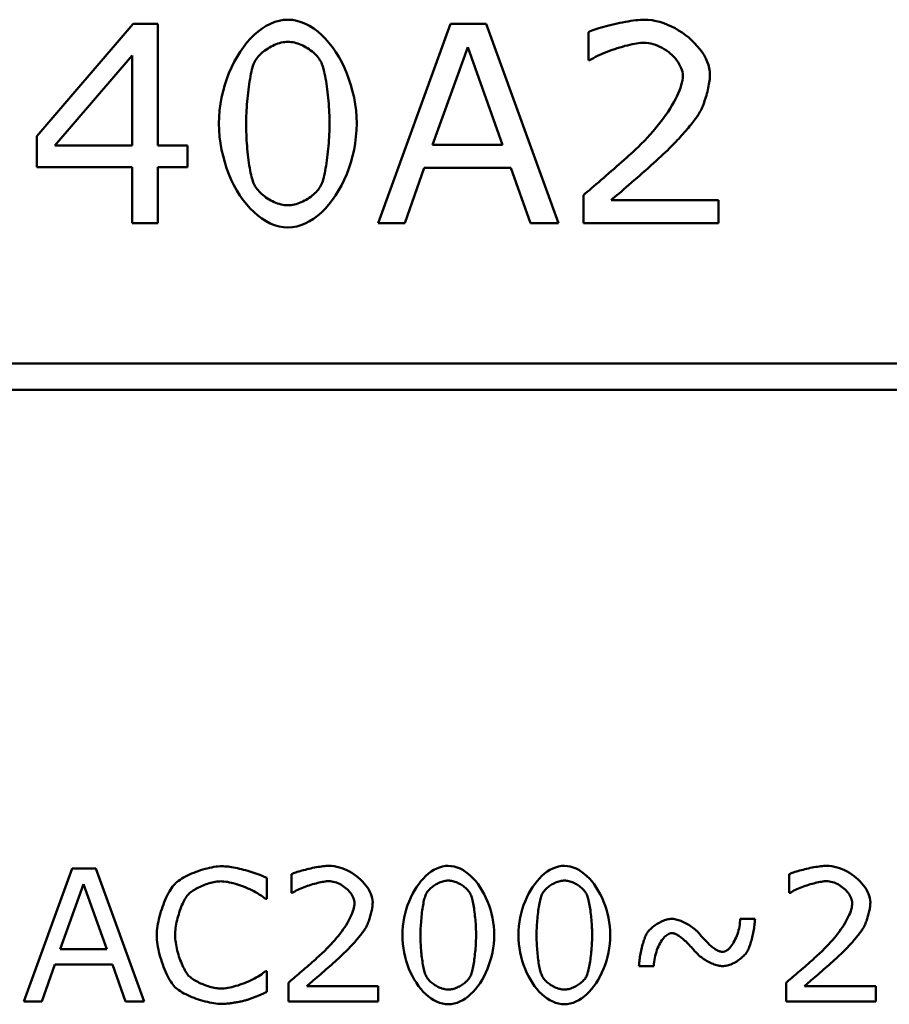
# Model space of a CAD drawing. Header units: millimetres. Extents: x 163 to 2699, y 224 to 730.
# Tile 124 of 168: x 759.65 to 766.2, y 485.4 to 492.81. Entities that reach past the tile are written whole.
import ezdxf

# ---------------------------------------------------------------- set-up
doc = ezdxf.new("R2010")
doc.units = ezdxf.units.MM
doc.layers.add('可見 (ISO)', color=7, linetype='Continuous', lineweight=50)

msp = doc.modelspace()

# ---------------------------------------------------------------- linework, layer by layer
at = {"layer": '可見 (ISO)'}
for p, q in [((759.7783, 491.9304), (760.5057, 492.7765)), ((760.5057, 492.7765), (760.6906, 492.7765)), ((760.6906, 492.7765), (760.6906, 491.8606)), ((762.3497, 491.2765), (762.8959, 492.7765)), ((762.8959, 492.7765), (763.1628, 492.7765)), ((763.1628, 492.7765), (763.7089, 491.2765)), ((763.933, 492.5035), (763.933, 492.7153)), ((763.0244, 492.6026), (762.7599, 491.8655)), ((763.2877, 491.8655), (763.0244, 492.6026)), ((760.4971, 492.5377), (759.9155, 491.8606)), ((760.4971, 491.8606), (760.4971, 492.5377)), ((763.9428, 492.5035), (763.933, 492.5035)), ((759.7783, 491.699), (759.7783, 491.9304)), ((759.9155, 491.8606), (760.4971, 491.8606)), ((760.6906, 491.8606), (760.9134, 491.8606)), ((760.9134, 491.8606), (760.9134, 491.699)), ((762.7599, 491.8655), (763.2877, 491.8655)), ((760.4971, 491.699), (759.7783, 491.699)), ((760.4971, 491.2765), (760.4971, 491.699)), ((760.6906, 491.699), (760.6906, 491.2765)), ((760.9134, 491.699), (760.6906, 491.699)), ((762.6975, 491.6928), (762.5518, 491.2765)), ((763.3501, 491.6928), (762.6975, 491.6928)), ((763.4971, 491.2765), (763.3501, 491.6928)), ((763.8963, 491.2765), (763.8963, 491.4884)), ((764.1044, 491.4504), (764.9126, 491.4504)), ((764.9126, 491.4504), (764.9126, 491.2765)), ((760.6906, 491.2765), (760.4971, 491.2765)), ((762.5518, 491.2765), (762.3497, 491.2765)), ((763.7089, 491.2765), (763.4971, 491.2765)), ((764.9126, 491.2765), (763.8963, 491.2765)), ((742.4281, 490.2216), (773.4281, 490.2216)), ((773.4281, 490.0216), (742.4281, 490.0216)), ((759.6817, 485.4179), (760.0458, 486.4179)), ((760.0458, 486.4179), (760.2237, 486.4179)), ((760.2237, 486.4179), (760.5878, 485.4179)), ((761.698, 486.2359), (761.698, 486.3771)), ((765.4466, 486.2359), (765.4466, 486.3771)), ((760.1315, 486.302), (759.9552, 485.8106)), ((760.307, 485.8106), (760.1315, 486.302)), ((761.5119, 486.3477), (761.5119, 486.1902)), ((761.7045, 486.2359), (761.698, 486.2359)), ((765.4531, 486.2359), (765.4466, 486.2359)), ((761.5119, 486.1902), (761.5021, 486.1902)), ((765.0768, 486.0408), (765.1886, 486.0408)), ((759.9552, 485.8106), (760.307, 485.8106)), ((759.9135, 485.6955), (759.8164, 485.4179)), ((760.3486, 485.6955), (759.9135, 485.6955)), ((760.4466, 485.4179), (760.3486, 485.6955)), ((761.5021, 485.6465), (761.5119, 485.6465)), ((761.5119, 485.6465), (761.5119, 485.4906)), ((764.4262, 485.6832), (764.3143, 485.6832)), ((761.6735, 485.4179), (761.6735, 485.5592)), ((765.4221, 485.4179), (765.4221, 485.5592)), ((761.8123, 485.5339), (762.3511, 485.5339)), ((762.3511, 485.5339), (762.3511, 485.4179)), ((765.5609, 485.5339), (766.0996, 485.5339)), ((766.0996, 485.5339), (766.0996, 485.4179)), ((759.8164, 485.4179), (759.6817, 485.4179)), ((760.5878, 485.4179), (760.4466, 485.4179)), ((762.3511, 485.4179), (761.6735, 485.4179)), ((766.0996, 485.4179), (765.4221, 485.4179))]:
    msp.add_line(p, q, dxfattribs=at)
at = {"layer": '可見 (ISO)', "flags": 128}
for points in [[(761.151, 492.0259), (761.1523, 492.0758), (761.1561, 492.1254), (761.1623, 492.1745), (761.1709, 492.2229), (761.1817, 492.2705), (761.1945, 492.3171), (761.2094, 492.3626), (761.2262, 492.4067), (761.2449, 492.4494), (761.2652, 492.4905), (761.2871, 492.5299), (761.3105, 492.5673), (761.3352, 492.6026), (761.3613, 492.6357), (761.3886, 492.6664), (761.4169, 492.6945), (761.4462, 492.7199), (761.4764, 492.7424), (761.5074, 492.7619), (761.539, 492.7782), (761.5712, 492.7912), (761.6039, 492.8006), (761.6369, 492.8064), (761.6701, 492.8084)], [(761.6701, 492.8084), (761.7037, 492.8064), (761.7369, 492.8005), (761.7697, 492.7909), (761.802, 492.7778), (761.8337, 492.7613), (761.8647, 492.7416), (761.8949, 492.7188), (761.9242, 492.6932), (761.9524, 492.6648), (761.9796, 492.6339), (762.0055, 492.6006), (762.0301, 492.5651), (762.0534, 492.5276), (762.0751, 492.4882), (762.0952, 492.447), (762.1137, 492.4044), (762.1303, 492.3603), (762.1451, 492.315), (762.1578, 492.2687), (762.1684, 492.2215), (762.1769, 492.1736), (762.1831, 492.1251), (762.1868, 492.0762), (762.1881, 492.0271)], [(763.933, 492.7153), (763.9427, 492.7197), (763.9541, 492.7243), (763.967, 492.7291), (763.9812, 492.7341), (763.9967, 492.7392), (764.0133, 492.7443), (764.0309, 492.7495), (764.0493, 492.7547), (764.0685, 492.7598), (764.0883, 492.7649), (764.1085, 492.7699), (764.1291, 492.7747), (764.1499, 492.7793), (764.1707, 492.7838), (764.1915, 492.788), (764.2122, 492.7918), (764.2325, 492.7954), (764.2524, 492.7986), (764.2718, 492.8015), (764.2904, 492.8038), (764.3082, 492.8058), (764.3251, 492.8072), (764.3409, 492.8081), (764.3555, 492.8084)], [(764.3555, 492.8084), (764.3845, 492.8072), (764.4138, 492.8039), (764.4431, 492.7984), (764.4724, 492.791), (764.5014, 492.7817), (764.5302, 492.7706), (764.5585, 492.7578), (764.5862, 492.7435), (764.6133, 492.7278), (764.6395, 492.7108), (764.6648, 492.6925), (764.689, 492.6732), (764.712, 492.6529), (764.7336, 492.6317), (764.7538, 492.6097), (764.7724, 492.587), (764.7893, 492.5639), (764.8044, 492.5402), (764.8174, 492.5163), (764.8284, 492.4922), (764.8372, 492.4679), (764.8436, 492.4437), (764.8476, 492.4196), (764.8489, 492.3957)], [(761.6701, 492.6418), (761.6581, 492.6414), (761.6457, 492.6402), (761.6332, 492.6383), (761.6206, 492.6357), (761.6078, 492.6323), (761.595, 492.6283), (761.5823, 492.6237), (761.5696, 492.6186), (761.557, 492.6128), (761.5445, 492.6066), (761.5323, 492.5999), (761.5203, 492.5927), (761.5086, 492.5851), (761.4973, 492.5771), (761.4865, 492.5688), (761.476, 492.5602), (761.4661, 492.5513), (761.4568, 492.5421), (761.4481, 492.5328), (761.44, 492.5232), (761.4327, 492.5135), (761.4261, 492.5037), (761.4203, 492.4938), (761.4155, 492.4839)], [(761.9224, 492.4851), (761.9175, 492.4949), (761.9118, 492.5046), (761.9053, 492.5143), (761.898, 492.5239), (761.89, 492.5334), (761.8814, 492.5426), (761.8722, 492.5517), (761.8624, 492.5606), (761.8522, 492.5691), (761.8414, 492.5774), (761.8303, 492.5853), (761.8188, 492.5928), (761.8069, 492.6), (761.7949, 492.6067), (761.7826, 492.6129), (761.7701, 492.6186), (761.7575, 492.6238), (761.7449, 492.6284), (761.7322, 492.6323), (761.7195, 492.6357), (761.7069, 492.6383), (761.6945, 492.6402), (761.6822, 492.6414), (761.6701, 492.6418)], [(764.3518, 492.6345), (764.3397, 492.6341), (764.3264, 492.6332), (764.3121, 492.6316), (764.2967, 492.6294), (764.2806, 492.6266), (764.2636, 492.6233), (764.246, 492.6195), (764.2278, 492.6152), (764.2091, 492.6105), (764.1901, 492.6053), (764.1709, 492.5997), (764.1514, 492.5938), (764.1319, 492.5875), (764.1125, 492.5809), (764.0932, 492.574), (764.0741, 492.5668), (764.0554, 492.5594), (764.0372, 492.5518), (764.0195, 492.544), (764.0024, 492.5361), (763.9861, 492.5281), (763.9707, 492.5199), (763.9562, 492.5117), (763.9428, 492.5035)], [(764.6444, 492.3859), (764.6436, 492.4005), (764.6413, 492.4152), (764.6375, 492.43), (764.6324, 492.4447), (764.6259, 492.4593), (764.6182, 492.4738), (764.6093, 492.4881), (764.5993, 492.5021), (764.5883, 492.5157), (764.5764, 492.5289), (764.5636, 492.5416), (764.55, 492.5538), (764.5357, 492.5654), (764.5207, 492.5763), (764.5052, 492.5865), (764.4891, 492.5959), (764.4727, 492.6044), (764.4559, 492.612), (764.4388, 492.6186), (764.4215, 492.6241), (764.4041, 492.6286), (764.3866, 492.6318), (764.3691, 492.6338), (764.3518, 492.6345)], [(761.4155, 492.4839), (761.4112, 492.4737), (761.4071, 492.4619), (761.403, 492.4486), (761.3991, 492.434), (761.3953, 492.418), (761.3916, 492.4009), (761.3881, 492.3828), (761.3847, 492.3638), (761.3814, 492.3439), (761.3783, 492.3234), (761.3754, 492.3022), (761.3726, 492.2806), (761.37, 492.2586), (761.3676, 492.2364), (761.3654, 492.2141), (761.3634, 492.1917), (761.3616, 492.1694), (761.36, 492.1474), (761.3586, 492.1257), (761.3575, 492.1044), (761.3566, 492.0837), (761.356, 492.0636), (761.3556, 492.0443), (761.3555, 492.0259)], [(761.9836, 492.0271), (761.9835, 492.0468), (761.9831, 492.0671), (761.9824, 492.0879), (761.9815, 492.1092), (761.9804, 492.1308), (761.979, 492.1528), (761.9774, 492.1748), (761.9756, 492.197), (761.9736, 492.2192), (761.9714, 492.2412), (761.9689, 492.263), (761.9663, 492.2846), (761.9635, 492.3057), (761.9605, 492.3264), (761.9574, 492.3464), (761.954, 492.3658), (761.9506, 492.3844), (761.9469, 492.4022), (761.9432, 492.4189), (761.9393, 492.4347), (761.9352, 492.4492), (761.9311, 492.4626), (761.9268, 492.4745), (761.9224, 492.4851)], [(764.3077, 491.8496), (764.3316, 491.8732), (764.355, 491.897), (764.3777, 491.9211), (764.3998, 491.9454), (764.4212, 491.9698), (764.4419, 491.9943), (764.4619, 492.0188), (764.481, 492.0433), (764.4993, 492.0677), (764.5167, 492.0919), (764.5331, 492.116), (764.5486, 492.1398), (764.5631, 492.1633), (764.5765, 492.1864), (764.5889, 492.2091), (764.6001, 492.2313), (764.6102, 492.2531), (764.619, 492.2742), (764.6266, 492.2947), (764.6329, 492.3145), (764.6379, 492.3336), (764.6415, 492.3519), (764.6437, 492.3694), (764.6444, 492.3859)], [(764.8489, 492.3957), (764.8487, 492.3847), (764.8481, 492.3731), (764.847, 492.3609), (764.8455, 492.3483), (764.8437, 492.3353), (764.8416, 492.322), (764.839, 492.3084), (764.8362, 492.2945), (764.8331, 492.2805), (764.8297, 492.2665), (764.826, 492.2524), (764.8221, 492.2384), (764.818, 492.2244), (764.8137, 492.2106), (764.8092, 492.1971), (764.8045, 492.1838), (764.7996, 492.1709), (764.7947, 492.1584), (764.7896, 492.1464), (764.7844, 492.1349), (764.7792, 492.1241), (764.7739, 492.1139), (764.7686, 492.1044), (764.7632, 492.0957)], [(764.7632, 492.0957), (764.758, 492.0876), (764.7521, 492.0789), (764.7456, 492.0697), (764.7385, 492.0601), (764.7308, 492.05), (764.7227, 492.0395), (764.7142, 492.0287), (764.7052, 492.0176), (764.6959, 492.0063), (764.6863, 491.9947), (764.6764, 491.9831), (764.6663, 491.9713), (764.656, 491.9594), (764.6456, 491.9476), (764.635, 491.9357), (764.6244, 491.924), (764.6138, 491.9124), (764.6032, 491.901), (764.5927, 491.8897), (764.5823, 491.8788), (764.5721, 491.8681), (764.5621, 491.8579), (764.5523, 491.848), (764.5428, 491.8386)], [(761.6701, 491.2447), (761.6365, 491.2467), (761.6031, 491.2525), (761.5701, 491.2619), (761.5377, 491.2749), (761.5059, 491.2913), (761.4749, 491.3108), (761.4446, 491.3334), (761.4153, 491.3588), (761.387, 491.3869), (761.3597, 491.4176), (761.3338, 491.4507), (761.3091, 491.4861), (761.2858, 491.5235), (761.264, 491.5628), (761.2439, 491.6038), (761.2254, 491.6465), (761.2088, 491.6906), (761.194, 491.736), (761.1813, 491.7824), (761.1706, 491.8299), (761.1622, 491.8781), (761.156, 491.9269), (761.1522, 491.9763), (761.151, 492.0259)], [(761.3555, 492.0259), (761.3556, 492.0059), (761.3559, 491.9854), (761.3565, 491.9645), (761.3573, 491.9433), (761.3583, 491.9218), (761.3595, 491.9002), (761.3609, 491.8785), (761.3625, 491.8567), (761.3644, 491.8351), (761.3664, 491.8136), (761.3686, 491.7923), (761.3711, 491.7714), (761.3737, 491.7508), (761.3765, 491.7307), (761.3795, 491.7111), (761.3827, 491.6922), (761.386, 491.674), (761.3895, 491.6566), (761.3932, 491.64), (761.3971, 491.6243), (761.4012, 491.6097), (761.4054, 491.5962), (761.4097, 491.5839), (761.4142, 491.5728)], [(762.1881, 492.0271), (762.1868, 491.9768), (762.183, 491.9269), (762.1767, 491.8775), (762.1682, 491.8289), (762.1574, 491.7811), (762.1445, 491.7344), (762.1297, 491.6889), (762.1129, 491.6447), (762.0943, 491.602), (762.074, 491.5609), (762.0521, 491.5217), (762.0288, 491.4844), (762.004, 491.4492), (761.978, 491.4162), (761.9508, 491.3857), (761.9225, 491.3577), (761.8933, 491.3325), (761.8632, 491.3101), (761.8323, 491.2908), (761.8008, 491.2746), (761.7687, 491.2617), (761.7362, 491.2524), (761.7033, 491.2466), (761.6701, 491.2447)], [(761.9236, 491.5692), (761.9279, 491.5801), (761.932, 491.5924), (761.936, 491.606), (761.94, 491.6208), (761.9438, 491.6366), (761.9475, 491.6535), (761.951, 491.6712), (761.9544, 491.6898), (761.9577, 491.7091), (761.9608, 491.7291), (761.9637, 491.7496), (761.9665, 491.7706), (761.9691, 491.792), (761.9715, 491.8136), (761.9737, 491.8355), (761.9757, 491.8575), (761.9775, 491.8795), (761.9791, 491.9015), (761.9804, 491.9233), (761.9816, 491.9449), (761.9824, 491.9662), (761.9831, 491.987), (761.9835, 492.0074), (761.9836, 492.0271)], [(763.8963, 491.4884), (763.9101, 491.5001), (763.925, 491.5128), (763.9408, 491.5262), (763.9574, 491.5404), (763.9747, 491.5551), (763.9926, 491.5705), (764.011, 491.5862), (764.0299, 491.6024), (764.049, 491.6189), (764.0684, 491.6356), (764.088, 491.6525), (764.1075, 491.6694), (764.127, 491.6864), (764.1462, 491.7032), (764.1652, 491.7199), (764.1839, 491.7363), (764.2021, 491.7525), (764.2196, 491.7682), (764.2366, 491.7834), (764.2527, 491.7981), (764.268, 491.8121), (764.2823, 491.8254), (764.2956, 491.8379), (764.3077, 491.8496)], [(764.5428, 491.8386), (764.5287, 491.8249), (764.5135, 491.8104), (764.4971, 491.7951), (764.4799, 491.7791), (764.4618, 491.7625), (764.443, 491.7454), (764.4235, 491.7278), (764.4036, 491.7099), (764.3832, 491.6917), (764.3626, 491.6734), (764.3418, 491.655), (764.3209, 491.6367), (764.3, 491.6184), (764.2793, 491.6004), (764.2588, 491.5826), (764.2388, 491.5652), (764.2192, 491.5483), (764.2001, 491.5319), (764.1818, 491.5162), (764.1643, 491.5012), (764.1477, 491.487), (764.1321, 491.4738), (764.1176, 491.4615), (764.1044, 491.4504)], [(761.4142, 491.5728), (761.4188, 491.563), (761.4243, 491.5532), (761.4305, 491.5434), (761.4376, 491.5337), (761.4454, 491.524), (761.4539, 491.5145), (761.463, 491.5052), (761.4727, 491.4961), (761.4829, 491.4873), (761.4937, 491.4787), (761.5049, 491.4705), (761.5165, 491.4626), (761.5284, 491.4552), (761.5407, 491.4482), (761.5532, 491.4417), (761.566, 491.4357), (761.5789, 491.4303), (761.5919, 491.4254), (761.605, 491.4213), (761.6182, 491.4177), (761.6313, 491.4149), (761.6444, 491.4129), (761.6573, 491.4116), (761.6701, 491.4112)], [(761.6701, 491.4112), (761.6821, 491.4116), (761.6943, 491.4128), (761.7067, 491.4147), (761.7193, 491.4174), (761.732, 491.4207), (761.7447, 491.4247), (761.7575, 491.4293), (761.7701, 491.4345), (761.7827, 491.4402), (761.7952, 491.4464), (761.8074, 491.4532), (761.8194, 491.4603), (761.831, 491.4679), (761.8423, 491.4759), (761.8532, 491.4842), (761.8636, 491.4928), (761.8735, 491.5018), (761.8828, 491.5109), (761.8915, 491.5203), (761.8995, 491.5298), (761.9067, 491.5395), (761.9132, 491.5493), (761.9189, 491.5592), (761.9236, 491.5692)], [(760.818, 486.302), (760.8266, 486.3102), (760.8363, 486.3184), (760.847, 486.3265), (760.8588, 486.3346), (760.8714, 486.3426), (760.8849, 486.3505), (760.899, 486.3582), (760.9139, 486.3658), (760.9293, 486.3731), (760.9452, 486.3802), (760.9615, 486.387), (760.9781, 486.3934), (760.995, 486.3996), (761.012, 486.4054), (761.0291, 486.4108), (761.0462, 486.4157), (761.0632, 486.4202), (761.0801, 486.4242), (761.0967, 486.4276), (761.113, 486.4305), (761.1288, 486.4328), (761.1442, 486.4345), (761.159, 486.4355), (761.1731, 486.4359)], [(761.1731, 486.4359), (761.1835, 486.4357), (761.1947, 486.4351), (761.2066, 486.4341), (761.2192, 486.4328), (761.2323, 486.4311), (761.246, 486.429), (761.2602, 486.4266), (761.2747, 486.4239), (761.2896, 486.4209), (761.3048, 486.4176), (761.3202, 486.414), (761.3358, 486.4102), (761.3514, 486.4061), (761.3671, 486.4017), (761.3827, 486.3972), (761.3983, 486.3924), (761.4137, 486.3874), (761.4289, 486.3822), (761.4438, 486.3768), (761.4583, 486.3713), (761.4725, 486.3656), (761.4862, 486.3598), (761.4993, 486.3538), (761.5119, 486.3477)], [(761.698, 486.3771), (761.7045, 486.3801), (761.7121, 486.3831), (761.7207, 486.3863), (761.7302, 486.3897), (761.7405, 486.393), (761.7515, 486.3965), (761.7633, 486.3999), (761.7756, 486.4034), (761.7883, 486.4068), (761.8015, 486.4102), (761.815, 486.4135), (761.8287, 486.4167), (761.8426, 486.4198), (761.8565, 486.4228), (761.8704, 486.4256), (761.8841, 486.4282), (761.8977, 486.4305), (761.911, 486.4327), (761.9239, 486.4346), (761.9363, 486.4362), (761.9482, 486.4374), (761.9594, 486.4384), (761.9699, 486.439), (761.9796, 486.4392)], [(761.9796, 486.4392), (761.999, 486.4384), (762.0185, 486.4362), (762.0381, 486.4325), (762.0576, 486.4276), (762.077, 486.4214), (762.0961, 486.414), (762.115, 486.4055), (762.1335, 486.396), (762.1515, 486.3855), (762.169, 486.3741), (762.1859, 486.362), (762.202, 486.3491), (762.2173, 486.3355), (762.2318, 486.3214), (762.2452, 486.3067), (762.2576, 486.2916), (762.2689, 486.2762), (762.2789, 486.2604), (762.2876, 486.2445), (762.295, 486.2284), (762.3008, 486.2122), (762.3051, 486.1961), (762.3077, 486.18), (762.3086, 486.1641)], [(762.5323, 485.9175), (762.5332, 485.9508), (762.5357, 485.9839), (762.5399, 486.0166), (762.5456, 486.0489), (762.5528, 486.0806), (762.5614, 486.1116), (762.5713, 486.142), (762.5825, 486.1714), (762.5949, 486.1999), (762.6084, 486.2273), (762.623, 486.2535), (762.6386, 486.2784), (762.6551, 486.302), (762.6725, 486.324), (762.6907, 486.3445), (762.7096, 486.3632), (762.7291, 486.3802), (762.7493, 486.3952), (762.7699, 486.4082), (762.791, 486.4191), (762.8125, 486.4277), (762.8342, 486.434), (762.8562, 486.4379), (762.8784, 486.4392)], [(762.8784, 486.4392), (762.9008, 486.4378), (762.9229, 486.4339), (762.9448, 486.4275), (762.9664, 486.4188), (762.9875, 486.4078), (763.0081, 486.3946), (763.0283, 486.3795), (763.0478, 486.3624), (763.0666, 486.3435), (763.0847, 486.3229), (763.102, 486.3007), (763.1184, 486.277), (763.1339, 486.252), (763.1484, 486.2257), (763.1618, 486.1983), (763.1741, 486.1698), (763.1852, 486.1405), (763.195, 486.1103), (763.2035, 486.0794), (763.2106, 486.0479), (763.2163, 486.016), (763.2204, 485.9836), (763.2229, 485.9511), (763.2237, 485.9183)], [(763.4066, 485.9175), (763.4074, 485.9508), (763.41, 485.9839), (763.4142, 486.0166), (763.4199, 486.0489), (763.427, 486.0806), (763.4356, 486.1116), (763.4456, 486.142), (763.4568, 486.1714), (763.4692, 486.1999), (763.4827, 486.2273), (763.4973, 486.2535), (763.5129, 486.2784), (763.5294, 486.302), (763.5468, 486.324), (763.565, 486.3445), (763.5839, 486.3632), (763.6034, 486.3802), (763.6235, 486.3952), (763.6442, 486.4082), (763.6653, 486.4191), (763.6867, 486.4277), (763.7085, 486.434), (763.7305, 486.4379), (763.7527, 486.4392)], [(763.7527, 486.4392), (763.7751, 486.4378), (763.7972, 486.4339), (763.8191, 486.4275), (763.8406, 486.4188), (763.8618, 486.4078), (763.8824, 486.3946), (763.9025, 486.3795), (763.922, 486.3624), (763.9409, 486.3435), (763.959, 486.3229), (763.9763, 486.3007), (763.9927, 486.277), (764.0082, 486.252), (764.0227, 486.2257), (764.0361, 486.1983), (764.0484, 486.1698), (764.0595, 486.1405), (764.0693, 486.1103), (764.0778, 486.0794), (764.0849, 486.0479), (764.0905, 486.016), (764.0946, 485.9836), (764.0972, 485.9511), (764.098, 485.9183)], [(765.4466, 486.3771), (765.4531, 486.3801), (765.4607, 486.3831), (765.4692, 486.3863), (765.4787, 486.3897), (765.489, 486.393), (765.5001, 486.3965), (765.5118, 486.3999), (765.5241, 486.4034), (765.5369, 486.4068), (765.5501, 486.4102), (765.5636, 486.4135), (765.5773, 486.4167), (765.5912, 486.4198), (765.6051, 486.4228), (765.6189, 486.4256), (765.6327, 486.4282), (765.6463, 486.4305), (765.6595, 486.4327), (765.6724, 486.4346), (765.6848, 486.4362), (765.6967, 486.4374), (765.708, 486.4384), (765.7185, 486.439), (765.7282, 486.4392)], [(765.7282, 486.4392), (765.7476, 486.4384), (765.7671, 486.4362), (765.7866, 486.4325), (765.8062, 486.4276), (765.8255, 486.4214), (765.8447, 486.414), (765.8636, 486.4055), (765.8821, 486.396), (765.9001, 486.3855), (765.9176, 486.3741), (765.9344, 486.362), (765.9506, 486.3491), (765.9659, 486.3355), (765.9803, 486.3214), (765.9938, 486.3067), (766.0062, 486.2916), (766.0175, 486.2762), (766.0275, 486.2604), (766.0362, 486.2445), (766.0435, 486.2284), (766.0494, 486.2122), (766.0537, 486.1961), (766.0563, 486.18), (766.0572, 486.1641)], [(760.6825, 485.9167), (760.6829, 485.9326), (760.6839, 485.9491), (760.6856, 485.9661), (760.688, 485.9837), (760.691, 486.0016), (760.6945, 486.0198), (760.6986, 486.0383), (760.7031, 486.0569), (760.7082, 486.0755), (760.7136, 486.0941), (760.7195, 486.1125), (760.7258, 486.1308), (760.7324, 486.1487), (760.7393, 486.1663), (760.7464, 486.1834), (760.7539, 486.1999), (760.7615, 486.2158), (760.7693, 486.231), (760.7772, 486.2454), (760.7853, 486.2589), (760.7934, 486.2713), (760.8016, 486.2827), (760.8098, 486.293), (760.818, 486.302)], [(761.1641, 486.3224), (761.1544, 486.3222), (761.1443, 486.3214), (761.1338, 486.3202), (761.1229, 486.3186), (761.1118, 486.3165), (761.1005, 486.314), (761.089, 486.3111), (761.0774, 486.3078), (761.0657, 486.3042), (761.054, 486.3003), (761.0424, 486.296), (761.0309, 486.2915), (761.0195, 486.2867), (761.0083, 486.2817), (760.9973, 486.2764), (760.9867, 486.2709), (760.9764, 486.2652), (760.9665, 486.2594), (760.957, 486.2534), (760.9481, 486.2473), (760.9397, 486.2411), (760.9319, 486.2348), (760.9248, 486.2284), (760.9184, 486.222)], [(761.5021, 486.1902), (761.4913, 486.1988), (761.4797, 486.2074), (761.4675, 486.2158), (761.4546, 486.2241), (761.4411, 486.2322), (761.4271, 486.2401), (761.4127, 486.2478), (761.398, 486.2553), (761.3829, 486.2625), (761.3676, 486.2694), (761.3521, 486.276), (761.3365, 486.2823), (761.3208, 486.2882), (761.3052, 486.2938), (761.2896, 486.2989), (761.2742, 486.3036), (761.2591, 486.3078), (761.2441, 486.3115), (761.2296, 486.3147), (761.2154, 486.3174), (761.2017, 486.3196), (761.1886, 486.3211), (761.176, 486.3221), (761.1641, 486.3224)], [(761.9772, 486.3232), (761.9691, 486.323), (761.9603, 486.3224), (761.9507, 486.3213), (761.9405, 486.3198), (761.9297, 486.318), (761.9184, 486.3158), (761.9067, 486.3133), (761.8945, 486.3104), (761.8821, 486.3072), (761.8694, 486.3038), (761.8566, 486.3001), (761.8436, 486.2961), (761.8306, 486.2919), (761.8177, 486.2875), (761.8048, 486.2829), (761.7921, 486.2781), (761.7796, 486.2732), (761.7675, 486.2681), (761.7557, 486.263), (761.7443, 486.2577), (761.7334, 486.2523), (761.7231, 486.2469), (761.7135, 486.2414), (761.7045, 486.2359)], [(762.1723, 486.1575), (762.1718, 486.1673), (762.1702, 486.1771), (762.1677, 486.1869), (762.1643, 486.1967), (762.1599, 486.2065), (762.1548, 486.2161), (762.1489, 486.2256), (762.1422, 486.235), (762.1349, 486.244), (762.1269, 486.2528), (762.1184, 486.2613), (762.1093, 486.2695), (762.0998, 486.2772), (762.0898, 486.2845), (762.0795, 486.2913), (762.0688, 486.2975), (762.0578, 486.3032), (762.0466, 486.3083), (762.0352, 486.3127), (762.0237, 486.3164), (762.0121, 486.3193), (762.0004, 486.3215), (761.9888, 486.3228), (761.9772, 486.3232)], [(762.8784, 486.3281), (762.8704, 486.3279), (762.8622, 486.3271), (762.8538, 486.3258), (762.8454, 486.324), (762.8369, 486.3218), (762.8284, 486.3191), (762.8198, 486.3161), (762.8114, 486.3126), (762.803, 486.3088), (762.7947, 486.3046), (762.7865, 486.3002), (762.7785, 486.2954), (762.7707, 486.2903), (762.7632, 486.285), (762.756, 486.2795), (762.749, 486.2737), (762.7424, 486.2678), (762.7362, 486.2617), (762.7304, 486.2554), (762.725, 486.2491), (762.7201, 486.2426), (762.7157, 486.2361), (762.7119, 486.2295), (762.7086, 486.2228)], [(763.0466, 486.2237), (763.0433, 486.2302), (763.0395, 486.2367), (763.0352, 486.2431), (763.0303, 486.2495), (763.025, 486.2558), (763.0193, 486.262), (763.0131, 486.2681), (763.0066, 486.274), (762.9998, 486.2797), (762.9926, 486.2852), (762.9852, 486.2905), (762.9775, 486.2955), (762.9696, 486.3002), (762.9616, 486.3047), (762.9534, 486.3089), (762.9451, 486.3127), (762.9367, 486.3161), (762.9282, 486.3192), (762.9198, 486.3218), (762.9113, 486.324), (762.903, 486.3258), (762.8947, 486.3271), (762.8865, 486.3279), (762.8784, 486.3281)], [(763.7527, 486.3281), (763.7447, 486.3279), (763.7364, 486.3271), (763.7281, 486.3258), (763.7197, 486.324), (763.7112, 486.3218), (763.7026, 486.3191), (763.6941, 486.3161), (763.6856, 486.3126), (763.6772, 486.3088), (763.6689, 486.3046), (763.6608, 486.3002), (763.6528, 486.2954), (763.645, 486.2903), (763.6375, 486.285), (763.6302, 486.2795), (763.6233, 486.2737), (763.6167, 486.2678), (763.6105, 486.2617), (763.6047, 486.2554), (763.5993, 486.2491), (763.5944, 486.2426), (763.59, 486.2361), (763.5862, 486.2295), (763.5829, 486.2228)], [(763.9209, 486.2237), (763.9176, 486.2302), (763.9138, 486.2367), (763.9095, 486.2431), (763.9046, 486.2495), (763.8993, 486.2558), (763.8936, 486.262), (763.8874, 486.2681), (763.8809, 486.274), (763.874, 486.2797), (763.8669, 486.2852), (763.8595, 486.2905), (763.8518, 486.2955), (763.8439, 486.3002), (763.8359, 486.3047), (763.8277, 486.3089), (763.8193, 486.3127), (763.811, 486.3161), (763.8025, 486.3192), (763.7941, 486.3218), (763.7856, 486.324), (763.7772, 486.3258), (763.7689, 486.3271), (763.7607, 486.3279), (763.7527, 486.3281)], [(765.7258, 486.3232), (765.7177, 486.323), (765.7088, 486.3224), (765.6993, 486.3213), (765.6891, 486.3198), (765.6783, 486.318), (765.667, 486.3158), (765.6552, 486.3133), (765.6431, 486.3104), (765.6307, 486.3072), (765.618, 486.3038), (765.6051, 486.3001), (765.5922, 486.2961), (765.5792, 486.2919), (765.5662, 486.2875), (765.5534, 486.2829), (765.5407, 486.2781), (765.5282, 486.2732), (765.516, 486.2681), (765.5042, 486.263), (765.4929, 486.2577), (765.482, 486.2523), (765.4717, 486.2469), (765.4621, 486.2414), (765.4531, 486.2359)], [(765.9209, 486.1575), (765.9203, 486.1673), (765.9188, 486.1771), (765.9163, 486.1869), (765.9128, 486.1967), (765.9085, 486.2065), (765.9034, 486.2161), (765.8974, 486.2256), (765.8908, 486.235), (765.8835, 486.244), (765.8755, 486.2528), (765.867, 486.2613), (765.8579, 486.2695), (765.8484, 486.2772), (765.8384, 486.2845), (765.828, 486.2913), (765.8173, 486.2975), (765.8064, 486.3032), (765.7952, 486.3083), (765.7838, 486.3127), (765.7722, 486.3164), (765.7606, 486.3193), (765.749, 486.3215), (765.7373, 486.3228), (765.7258, 486.3232)], [(760.9184, 486.222), (760.9126, 486.2152), (760.9067, 486.2073), (760.9009, 486.1985), (760.895, 486.1889), (760.8892, 486.1784), (760.8835, 486.1672), (760.8779, 486.1553), (760.8723, 486.1429), (760.867, 486.1299), (760.8618, 486.1164), (760.8568, 486.1025), (760.852, 486.0883), (760.8474, 486.0739), (760.8432, 486.0592), (760.8392, 486.0444), (760.8355, 486.0296), (760.8322, 486.0148), (760.8292, 486), (760.8266, 485.9854), (760.8245, 485.971), (760.8228, 485.9568), (760.8215, 485.943), (760.8207, 485.9296), (760.8205, 485.9167)], [(762.7086, 486.2228), (762.7058, 486.216), (762.703, 486.2082), (762.7003, 486.1993), (762.6977, 486.1896), (762.6952, 486.1789), (762.6927, 486.1676), (762.6904, 486.1555), (762.6881, 486.1428), (762.6859, 486.1295), (762.6839, 486.1158), (762.6819, 486.1017), (762.6801, 486.0873), (762.6783, 486.0727), (762.6767, 486.0579), (762.6753, 486.043), (762.6739, 486.0281), (762.6727, 486.0132), (762.6717, 485.9985), (762.6708, 485.984), (762.67, 485.9698), (762.6694, 485.956), (762.669, 485.9426), (762.6687, 485.9298), (762.6686, 485.9175)], [(763.0874, 485.9183), (763.0873, 485.9314), (763.087, 485.945), (763.0866, 485.9589), (763.086, 485.973), (763.0853, 485.9875), (763.0844, 486.0021), (763.0833, 486.0168), (763.0821, 486.0316), (763.0807, 486.0464), (763.0792, 486.0611), (763.0776, 486.0756), (763.0759, 486.09), (763.074, 486.1041), (763.072, 486.1178), (763.0699, 486.1312), (763.0677, 486.1441), (763.0654, 486.1565), (763.0629, 486.1684), (763.0604, 486.1796), (763.0578, 486.19), (763.0551, 486.1997), (763.0524, 486.2086), (763.0495, 486.2166), (763.0466, 486.2237)], [(763.5829, 486.2228), (763.5801, 486.216), (763.5773, 486.2082), (763.5746, 486.1993), (763.572, 486.1896), (763.5695, 486.1789), (763.567, 486.1676), (763.5647, 486.1555), (763.5624, 486.1428), (763.5602, 486.1295), (763.5581, 486.1158), (763.5562, 486.1017), (763.5543, 486.0873), (763.5526, 486.0727), (763.551, 486.0579), (763.5495, 486.043), (763.5482, 486.0281), (763.547, 486.0132), (763.5459, 485.9985), (763.545, 485.984), (763.5443, 485.9698), (763.5437, 485.956), (763.5433, 485.9426), (763.543, 485.9298), (763.5429, 485.9175)], [(763.9617, 485.9183), (763.9616, 485.9314), (763.9613, 485.945), (763.9609, 485.9589), (763.9603, 485.973), (763.9595, 485.9875), (763.9586, 486.0021), (763.9576, 486.0168), (763.9564, 486.0316), (763.955, 486.0464), (763.9535, 486.0611), (763.9519, 486.0756), (763.9502, 486.09), (763.9483, 486.1041), (763.9463, 486.1178), (763.9442, 486.1312), (763.942, 486.1441), (763.9397, 486.1565), (763.9372, 486.1684), (763.9347, 486.1796), (763.9321, 486.19), (763.9294, 486.1997), (763.9266, 486.2086), (763.9238, 486.2166), (763.9209, 486.2237)], [(761.9478, 485.8), (761.9638, 485.8157), (761.9793, 485.8316), (761.9945, 485.8477), (762.0092, 485.8639), (762.0235, 485.8802), (762.0373, 485.8965), (762.0506, 485.9128), (762.0633, 485.9291), (762.0755, 485.9454), (762.0871, 485.9616), (762.0981, 485.9776), (762.1084, 485.9934), (762.1181, 486.0091), (762.127, 486.0245), (762.1353, 486.0397), (762.1428, 486.0545), (762.1495, 486.069), (762.1554, 486.0831), (762.1604, 486.0967), (762.1646, 486.11), (762.1679, 486.1227), (762.1703, 486.1349), (762.1718, 486.1465), (762.1723, 486.1575)], [(762.3086, 486.1641), (762.3085, 486.1567), (762.308, 486.149), (762.3073, 486.1409), (762.3064, 486.1325), (762.3052, 486.1238), (762.3037, 486.1149), (762.302, 486.1058), (762.3002, 486.0966), (762.2981, 486.0873), (762.2958, 486.0779), (762.2934, 486.0685), (762.2908, 486.0592), (762.288, 486.0499), (762.2851, 486.0407), (762.2821, 486.0316), (762.279, 486.0228), (762.2758, 486.0142), (762.2725, 486.0059), (762.2691, 485.9979), (762.2656, 485.9902), (762.2621, 485.983), (762.2586, 485.9762), (762.2551, 485.9698), (762.2515, 485.9641)], [(765.6964, 485.8), (765.7123, 485.8157), (765.7279, 485.8316), (765.7431, 485.8477), (765.7578, 485.8639), (765.7721, 485.8802), (765.7859, 485.8965), (765.7992, 485.9128), (765.8119, 485.9291), (765.8241, 485.9454), (765.8357, 485.9616), (765.8467, 485.9776), (765.857, 485.9934), (765.8667, 486.0091), (765.8756, 486.0245), (765.8838, 486.0397), (765.8913, 486.0545), (765.898, 486.069), (765.9039, 486.0831), (765.909, 486.0967), (765.9132, 486.11), (765.9165, 486.1227), (765.9189, 486.1349), (765.9204, 486.1465), (765.9209, 486.1575)], [(766.0572, 486.1641), (766.057, 486.1567), (766.0566, 486.149), (766.0559, 486.1409), (766.0549, 486.1325), (766.0537, 486.1238), (766.0523, 486.1149), (766.0506, 486.1058), (766.0487, 486.0966), (766.0466, 486.0873), (766.0444, 486.0779), (766.0419, 486.0685), (766.0393, 486.0592), (766.0366, 486.0499), (766.0337, 486.0407), (766.0307, 486.0316), (766.0276, 486.0228), (766.0243, 486.0142), (766.021, 486.0059), (766.0177, 485.9979), (766.0142, 485.9902), (766.0107, 485.983), (766.0072, 485.9762), (766.0036, 485.9698), (766.0001, 485.9641)], [(764.3731, 485.929), (764.377, 485.9352), (764.3815, 485.9416), (764.3867, 485.948), (764.3923, 485.9545), (764.3985, 485.9609), (764.4052, 485.9673), (764.4123, 485.9736), (764.4197, 485.9799), (764.4276, 485.986), (764.4357, 485.9919), (764.4441, 485.9976), (764.4527, 486.0031), (764.4615, 486.0084), (764.4705, 486.0133), (764.4795, 486.018), (764.4887, 486.0223), (764.4978, 486.0262), (764.507, 486.0296), (764.5161, 486.0327), (764.525, 486.0352), (764.5339, 486.0372), (764.5426, 486.0387), (764.551, 486.0397), (764.5592, 486.04)], [(764.5592, 486.04), (764.5672, 486.0397), (764.5755, 486.0389), (764.5841, 486.0376), (764.593, 486.0358), (764.6021, 486.0336), (764.6114, 486.0308), (764.621, 486.0277), (764.6306, 486.024), (764.6404, 486.02), (764.6503, 486.0156), (764.6601, 486.0107), (764.6701, 486.0055), (764.6799, 485.9999), (764.6898, 485.994), (764.6995, 485.9877), (764.7091, 485.9811), (764.7185, 485.9742), (764.7278, 485.967), (764.7368, 485.9595), (764.7455, 485.9517), (764.754, 485.9437), (764.7621, 485.9355), (764.7698, 485.927), (764.7772, 485.9183)], [(764.9405, 485.7918), (764.9491, 485.7925), (764.9577, 485.7945), (764.9662, 485.7979), (764.9745, 485.8024), (764.9828, 485.808), (764.9908, 485.8148), (764.9987, 485.8225), (765.0063, 485.8311), (765.0137, 485.8407), (765.0208, 485.851), (765.0276, 485.862), (765.034, 485.8738), (765.0402, 485.8861), (765.0459, 485.8989), (765.0512, 485.9122), (765.0561, 485.9258), (765.0606, 485.9398), (765.0646, 485.954), (765.068, 485.9684), (765.0709, 485.983), (765.0733, 485.9975), (765.0751, 486.0121), (765.0763, 486.0265), (765.0768, 486.0408)], [(765.1886, 486.0408), (765.1883, 486.0321), (765.1877, 486.0228), (765.1869, 486.0131), (765.1858, 486.0028), (765.1845, 485.9922), (765.183, 485.9812), (765.1813, 485.9699), (765.1794, 485.9584), (765.1773, 485.9468), (765.175, 485.935), (765.1726, 485.9233), (765.17, 485.9115), (765.1672, 485.8999), (765.1643, 485.8883), (765.1613, 485.8771), (765.1581, 485.866), (765.1549, 485.8554), (765.1515, 485.8451), (765.1481, 485.8352), (765.1446, 485.8259), (765.141, 485.8172), (765.1373, 485.8091), (765.1336, 485.8017), (765.1298, 485.7951)], [(760.8196, 485.5265), (760.8115, 485.5351), (760.8034, 485.5451), (760.7952, 485.5562), (760.7871, 485.5685), (760.779, 485.5818), (760.771, 485.5961), (760.7631, 485.6112), (760.7554, 485.6271), (760.7479, 485.6437), (760.7406, 485.6609), (760.7336, 485.6787), (760.7269, 485.6968), (760.7205, 485.7153), (760.7145, 485.7341), (760.7089, 485.753), (760.7037, 485.772), (760.699, 485.791), (760.6949, 485.8099), (760.6912, 485.8287), (760.6882, 485.8472), (760.6857, 485.8653), (760.684, 485.883), (760.6829, 485.9002), (760.6825, 485.9167)], [(760.8205, 485.9167), (760.8208, 485.9033), (760.8216, 485.8895), (760.823, 485.8754), (760.8249, 485.8609), (760.8273, 485.8463), (760.8301, 485.8315), (760.8333, 485.8166), (760.8369, 485.8017), (760.8409, 485.7868), (760.8452, 485.772), (760.8498, 485.7574), (760.8546, 485.743), (760.8597, 485.729), (760.865, 485.7152), (760.8705, 485.702), (760.8761, 485.6892), (760.8818, 485.6769), (760.8876, 485.6653), (760.8935, 485.6544), (760.8994, 485.6442), (760.9052, 485.6348), (760.9111, 485.6263), (760.9168, 485.6188), (760.9225, 485.6122)], [(762.2515, 485.9641), (762.248, 485.9587), (762.2441, 485.9529), (762.2397, 485.9467), (762.235, 485.9403), (762.2299, 485.9336), (762.2245, 485.9266), (762.2188, 485.9194), (762.2128, 485.912), (762.2066, 485.9044), (762.2002, 485.8967), (762.1936, 485.889), (762.1869, 485.8811), (762.18, 485.8732), (762.1731, 485.8653), (762.166, 485.8574), (762.159, 485.8496), (762.1519, 485.8419), (762.1448, 485.8342), (762.1378, 485.8267), (762.1309, 485.8194), (762.1241, 485.8124), (762.1174, 485.8055), (762.1109, 485.7989), (762.1045, 485.7926)], [(762.8784, 485.3967), (762.856, 485.398), (762.8337, 485.4019), (762.8118, 485.4082), (762.7901, 485.4169), (762.7689, 485.4278), (762.7482, 485.4408), (762.7281, 485.4558), (762.7085, 485.4728), (762.6896, 485.4915), (762.6715, 485.512), (762.6542, 485.5341), (762.6377, 485.5576), (762.6222, 485.5826), (762.6077, 485.6088), (762.5942, 485.6361), (762.5819, 485.6646), (762.5708, 485.694), (762.561, 485.7242), (762.5525, 485.7552), (762.5454, 485.7868), (762.5398, 485.819), (762.5357, 485.8515), (762.5332, 485.8844), (762.5323, 485.9175)], [(762.6686, 485.9175), (762.6687, 485.9042), (762.6689, 485.8905), (762.6693, 485.8766), (762.6698, 485.8624), (762.6705, 485.8481), (762.6713, 485.8337), (762.6723, 485.8192), (762.6733, 485.8048), (762.6746, 485.7903), (762.6759, 485.776), (762.6774, 485.7618), (762.679, 485.7478), (762.6808, 485.7341), (762.6827, 485.7207), (762.6846, 485.7077), (762.6868, 485.6951), (762.689, 485.6829), (762.6914, 485.6713), (762.6938, 485.6602), (762.6964, 485.6498), (762.6991, 485.6401), (762.7019, 485.6311), (762.7048, 485.6229), (762.7078, 485.6155)], [(763.2237, 485.9183), (763.2229, 485.8848), (763.2203, 485.8515), (763.2162, 485.8186), (763.2104, 485.7862), (763.2033, 485.7543), (763.1947, 485.7232), (763.1848, 485.6928), (763.1736, 485.6634), (763.1612, 485.6349), (763.1477, 485.6075), (763.1331, 485.5814), (763.1175, 485.5565), (763.101, 485.533), (763.0837, 485.5111), (763.0655, 485.4907), (763.0467, 485.4721), (763.0272, 485.4553), (763.0071, 485.4403), (762.9865, 485.4274), (762.9655, 485.4166), (762.9441, 485.4081), (762.9224, 485.4018), (762.9005, 485.398), (762.8784, 485.3967)], [(763.0474, 485.613), (763.0502, 485.6203), (763.053, 485.6286), (763.0557, 485.6376), (763.0583, 485.6474), (763.0608, 485.658), (763.0633, 485.6692), (763.0657, 485.6811), (763.0679, 485.6935), (763.0701, 485.7063), (763.0722, 485.7196), (763.0741, 485.7333), (763.076, 485.7473), (763.0777, 485.7616), (763.0793, 485.776), (763.0808, 485.7906), (763.0821, 485.8053), (763.0833, 485.82), (763.0844, 485.8346), (763.0853, 485.8491), (763.086, 485.8635), (763.0866, 485.8777), (763.087, 485.8916), (763.0873, 485.9052), (763.0874, 485.9183)], [(763.7527, 485.3967), (763.7302, 485.398), (763.708, 485.4019), (763.686, 485.4082), (763.6644, 485.4169), (763.6432, 485.4278), (763.6225, 485.4408), (763.6023, 485.4558), (763.5828, 485.4728), (763.5639, 485.4915), (763.5458, 485.512), (763.5284, 485.5341), (763.512, 485.5576), (763.4965, 485.5826), (763.482, 485.6088), (763.4685, 485.6361), (763.4562, 485.6646), (763.4451, 485.694), (763.4353, 485.7242), (763.4268, 485.7552), (763.4197, 485.7868), (763.4141, 485.819), (763.4099, 485.8515), (763.4074, 485.8844), (763.4066, 485.9175)], [(763.5429, 485.9175), (763.543, 485.9042), (763.5432, 485.8905), (763.5436, 485.8766), (763.5441, 485.8624), (763.5448, 485.8481), (763.5456, 485.8337), (763.5465, 485.8192), (763.5476, 485.8048), (763.5489, 485.7903), (763.5502, 485.776), (763.5517, 485.7618), (763.5533, 485.7478), (763.5551, 485.7341), (763.5569, 485.7207), (763.5589, 485.7077), (763.5611, 485.6951), (763.5633, 485.6829), (763.5656, 485.6713), (763.5681, 485.6602), (763.5707, 485.6498), (763.5734, 485.6401), (763.5762, 485.6311), (763.5791, 485.6229), (763.5821, 485.6155)], [(764.098, 485.9183), (764.0971, 485.8848), (764.0946, 485.8515), (764.0904, 485.8186), (764.0847, 485.7862), (764.0776, 485.7543), (764.069, 485.7232), (764.059, 485.6928), (764.0479, 485.6634), (764.0355, 485.6349), (764.0219, 485.6075), (764.0074, 485.5814), (763.9918, 485.5565), (763.9753, 485.533), (763.9579, 485.5111), (763.9398, 485.4907), (763.921, 485.4721), (763.9015, 485.4553), (763.8814, 485.4403), (763.8608, 485.4274), (763.8398, 485.4166), (763.8184, 485.4081), (763.7967, 485.4018), (763.7748, 485.398), (763.7527, 485.3967)], [(763.9217, 485.613), (763.9245, 485.6203), (763.9273, 485.6286), (763.93, 485.6376), (763.9326, 485.6474), (763.9351, 485.658), (763.9376, 485.6692), (763.9399, 485.6811), (763.9422, 485.6935), (763.9444, 485.7063), (763.9465, 485.7196), (763.9484, 485.7333), (763.9503, 485.7473), (763.952, 485.7616), (763.9536, 485.776), (763.9551, 485.7906), (763.9564, 485.8053), (763.9576, 485.82), (763.9587, 485.8346), (763.9596, 485.8491), (763.9603, 485.8635), (763.9609, 485.8777), (763.9613, 485.8916), (763.9616, 485.9052), (763.9617, 485.9183)], [(764.3143, 485.6832), (764.3147, 485.6919), (764.3153, 485.7012), (764.3161, 485.7109), (764.3172, 485.7211), (764.3185, 485.7317), (764.32, 485.7426), (764.3217, 485.7538), (764.3236, 485.7653), (764.3257, 485.7768), (764.328, 485.7885), (764.3304, 485.8002), (764.333, 485.8119), (764.3358, 485.8235), (764.3387, 485.835), (764.3417, 485.8463), (764.3448, 485.8573), (764.3481, 485.868), (764.3514, 485.8783), (764.3549, 485.8882), (764.3584, 485.8975), (764.362, 485.9064), (764.3656, 485.9146), (764.3694, 485.9221), (764.3731, 485.929)], [(764.5625, 485.9322), (764.5546, 485.9316), (764.5467, 485.9298), (764.5388, 485.9269), (764.531, 485.9229), (764.5232, 485.9179), (764.5155, 485.9118), (764.5079, 485.9048), (764.5005, 485.8969), (764.4933, 485.8881), (764.4862, 485.8785), (764.4794, 485.8681), (764.4729, 485.857), (764.4667, 485.8452), (764.4608, 485.8328), (764.4552, 485.8198), (764.4501, 485.8062), (764.4453, 485.7921), (764.441, 485.7776), (764.4372, 485.7626), (764.4339, 485.7473), (764.4311, 485.7317), (764.4289, 485.7157), (764.4272, 485.6996), (764.4262, 485.6832)], [(764.7266, 485.8057), (764.718, 485.8159), (764.7096, 485.8257), (764.7012, 485.835), (764.6929, 485.844), (764.6848, 485.8525), (764.6767, 485.8606), (764.6688, 485.8683), (764.661, 485.8755), (764.6534, 485.8823), (764.6459, 485.8887), (764.6385, 485.8947), (764.6314, 485.9002), (764.6244, 485.9053), (764.6176, 485.9099), (764.611, 485.9141), (764.6047, 485.9179), (764.5985, 485.9213), (764.5926, 485.9242), (764.5869, 485.9266), (764.5815, 485.9286), (764.5763, 485.9302), (764.5715, 485.9313), (764.5668, 485.932), (764.5625, 485.9322)], [(764.7772, 485.9183), (764.784, 485.9102), (764.7909, 485.9021), (764.798, 485.8942), (764.8052, 485.8863), (764.8124, 485.8786), (764.8197, 485.871), (764.827, 485.8637), (764.8344, 485.8565), (764.8418, 485.8496), (764.8491, 485.843), (764.8565, 485.8366), (764.8637, 485.8306), (764.8709, 485.8249), (764.8781, 485.8196), (764.8851, 485.8146), (764.892, 485.8101), (764.8987, 485.806), (764.9053, 485.8024), (764.9117, 485.7993), (764.9179, 485.7967), (764.9239, 485.7946), (764.9297, 485.7931), (764.9352, 485.7921), (764.9405, 485.7918)], [(766.0001, 485.9641), (765.9966, 485.9587), (765.9926, 485.9529), (765.9883, 485.9467), (765.9836, 485.9403), (765.9785, 485.9336), (765.9731, 485.9266), (765.9674, 485.9194), (765.9614, 485.912), (765.9552, 485.9044), (765.9488, 485.8967), (765.9422, 485.889), (765.9355, 485.8811), (765.9286, 485.8732), (765.9216, 485.8653), (765.9146, 485.8574), (765.9075, 485.8496), (765.9005, 485.8419), (765.8934, 485.8342), (765.8864, 485.8267), (765.8795, 485.8194), (765.8727, 485.8124), (765.866, 485.8055), (765.8594, 485.7989), (765.8531, 485.7926)], [(761.6735, 485.5592), (761.6828, 485.567), (761.6927, 485.5755), (761.7032, 485.5844), (761.7142, 485.5938), (761.7258, 485.6037), (761.7377, 485.6139), (761.75, 485.6244), (761.7626, 485.6352), (761.7754, 485.6462), (761.7883, 485.6573), (761.8013, 485.6686), (761.8143, 485.6799), (761.8273, 485.6912), (761.8402, 485.7024), (761.8528, 485.7135), (761.8653, 485.7245), (761.8774, 485.7352), (761.8891, 485.7457), (761.9004, 485.7559), (761.9112, 485.7656), (761.9214, 485.775), (761.9309, 485.7839), (761.9397, 485.7922), (761.9478, 485.8)], [(762.1045, 485.7926), (762.0951, 485.7835), (762.085, 485.7739), (762.0741, 485.7637), (762.0626, 485.753), (762.0505, 485.7419), (762.038, 485.7305), (762.025, 485.7188), (762.0117, 485.7069), (761.9982, 485.6948), (761.9844, 485.6825), (761.9705, 485.6703), (761.9566, 485.658), (761.9427, 485.6459), (761.9289, 485.6338), (761.9152, 485.622), (761.9019, 485.6104), (761.8888, 485.5991), (761.8761, 485.5882), (761.8639, 485.5777), (761.8522, 485.5677), (761.8411, 485.5583), (761.8307, 485.5494), (761.8211, 485.5413), (761.8123, 485.5339)], [(764.9437, 485.6841), (764.9357, 485.6843), (764.9273, 485.6851), (764.9187, 485.6865), (764.9097, 485.6883), (764.9006, 485.6906), (764.8912, 485.6934), (764.8817, 485.6967), (764.872, 485.7004), (764.8622, 485.7045), (764.8524, 485.709), (764.8426, 485.7139), (764.8327, 485.7192), (764.8229, 485.7248), (764.8131, 485.7308), (764.8035, 485.7371), (764.7939, 485.7437), (764.7846, 485.7506), (764.7754, 485.7578), (764.7665, 485.7652), (764.7579, 485.7729), (764.7495, 485.7808), (764.7415, 485.7889), (764.7338, 485.7972), (764.7266, 485.8057)], [(765.1298, 485.7951), (765.1257, 485.7885), (765.121, 485.7819), (765.1157, 485.7753), (765.11, 485.7687), (765.1038, 485.7622), (765.0972, 485.7557), (765.0902, 485.7493), (765.0829, 485.7431), (765.0752, 485.737), (765.0672, 485.7311), (765.059, 485.7254), (765.0506, 485.72), (765.0419, 485.7148), (765.0331, 485.7099), (765.0242, 485.7054), (765.0152, 485.7012), (765.0061, 485.6974), (764.997, 485.6941), (764.9879, 485.6911), (764.9789, 485.6887), (764.9699, 485.6867), (764.961, 485.6852), (764.9523, 485.6844), (764.9437, 485.6841)], [(765.4221, 485.5592), (765.4313, 485.567), (765.4412, 485.5755), (765.4518, 485.5844), (765.4628, 485.5938), (765.4744, 485.6037), (765.4863, 485.6139), (765.4986, 485.6244), (765.5112, 485.6352), (765.5239, 485.6462), (765.5369, 485.6573), (765.5499, 485.6686), (765.5629, 485.6799), (765.5759, 485.6912), (765.5887, 485.7024), (765.6014, 485.7135), (765.6138, 485.7245), (765.6259, 485.7352), (765.6377, 485.7457), (765.649, 485.7559), (765.6597, 485.7656), (765.6699, 485.775), (765.6795, 485.7839), (765.6883, 485.7922), (765.6964, 485.8)], [(765.8531, 485.7926), (765.8437, 485.7835), (765.8336, 485.7739), (765.8227, 485.7637), (765.8112, 485.753), (765.7991, 485.7419), (765.7866, 485.7305), (765.7736, 485.7188), (765.7603, 485.7069), (765.7467, 485.6948), (765.733, 485.6825), (765.7191, 485.6703), (765.7052, 485.658), (765.6913, 485.6459), (765.6774, 485.6338), (765.6638, 485.622), (765.6504, 485.6104), (765.6374, 485.5991), (765.6247, 485.5882), (765.6125, 485.5777), (765.6008, 485.5677), (765.5897, 485.5583), (765.5793, 485.5494), (765.5697, 485.5413), (765.5609, 485.5339)], [(760.9225, 485.6122), (760.9288, 485.606), (760.9359, 485.5998), (760.9437, 485.5938), (760.9521, 485.5877), (760.9611, 485.5818), (760.9706, 485.576), (760.9806, 485.5704), (760.991, 485.5649), (761.0017, 485.5596), (761.0128, 485.5545), (761.024, 485.5496), (761.0355, 485.545), (761.047, 485.5406), (761.0586, 485.5365), (761.0702, 485.5327), (761.0818, 485.5292), (761.0932, 485.526), (761.1045, 485.5233), (761.1155, 485.5208), (761.1262, 485.5188), (761.1366, 485.5172), (761.1465, 485.516), (761.156, 485.5153), (761.1649, 485.5151)], [(761.1649, 485.5151), (761.1774, 485.5154), (761.1904, 485.5164), (761.2041, 485.518), (761.2183, 485.5203), (761.233, 485.5231), (761.2481, 485.5264), (761.2634, 485.5303), (761.279, 485.5346), (761.2948, 485.5394), (761.3107, 485.5447), (761.3266, 485.5503), (761.3424, 485.5563), (761.3581, 485.5626), (761.3736, 485.5693), (761.3889, 485.5762), (761.4038, 485.5834), (761.4183, 485.5908), (761.4323, 485.5984), (761.4458, 485.6062), (761.4586, 485.6141), (761.4707, 485.6221), (761.482, 485.6302), (761.4925, 485.6383), (761.5021, 485.6465)], [(762.7078, 485.6155), (762.7109, 485.6089), (762.7145, 485.6024), (762.7187, 485.5959), (762.7234, 485.5894), (762.7286, 485.5829), (762.7342, 485.5766), (762.7403, 485.5704), (762.7468, 485.5643), (762.7536, 485.5584), (762.7608, 485.5527), (762.7682, 485.5473), (762.776, 485.542), (762.7839, 485.5371), (762.7921, 485.5324), (762.8005, 485.5281), (762.809, 485.5241), (762.8176, 485.5204), (762.8263, 485.5172), (762.835, 485.5144), (762.8438, 485.5121), (762.8525, 485.5102), (762.8613, 485.5089), (762.8699, 485.508), (762.8784, 485.5077)], [(762.8784, 485.5077), (762.8864, 485.508), (762.8945, 485.5088), (762.9028, 485.5101), (762.9112, 485.5118), (762.9196, 485.5141), (762.9281, 485.5167), (762.9366, 485.5198), (762.9451, 485.5232), (762.9535, 485.5271), (762.9618, 485.5312), (762.9699, 485.5357), (762.9779, 485.5405), (762.9857, 485.5455), (762.9932, 485.5509), (763.0005, 485.5564), (763.0074, 485.5622), (763.014, 485.5681), (763.0202, 485.5742), (763.026, 485.5804), (763.0313, 485.5868), (763.0362, 485.5933), (763.0405, 485.5998), (763.0442, 485.6064), (763.0474, 485.613)], [(763.5821, 485.6155), (763.5851, 485.6089), (763.5888, 485.6024), (763.593, 485.5959), (763.5977, 485.5894), (763.6029, 485.5829), (763.6085, 485.5766), (763.6146, 485.5704), (763.6211, 485.5643), (763.6279, 485.5584), (763.6351, 485.5527), (763.6425, 485.5473), (763.6503, 485.542), (763.6582, 485.5371), (763.6664, 485.5324), (763.6748, 485.5281), (763.6833, 485.5241), (763.6919, 485.5204), (763.7006, 485.5172), (763.7093, 485.5144), (763.7181, 485.5121), (763.7268, 485.5102), (763.7355, 485.5089), (763.7442, 485.508), (763.7527, 485.5077)], [(763.7527, 485.5077), (763.7607, 485.508), (763.7688, 485.5088), (763.7771, 485.5101), (763.7855, 485.5118), (763.7939, 485.5141), (763.8024, 485.5167), (763.8109, 485.5198), (763.8194, 485.5232), (763.8278, 485.5271), (763.8361, 485.5312), (763.8442, 485.5357), (763.8522, 485.5405), (763.86, 485.5455), (763.8675, 485.5509), (763.8747, 485.5564), (763.8817, 485.5622), (763.8883, 485.5681), (763.8945, 485.5742), (763.9003, 485.5804), (763.9056, 485.5868), (763.9104, 485.5933), (763.9148, 485.5998), (763.9185, 485.6064), (763.9217, 485.613)], [(761.1723, 485.4), (761.1583, 485.4003), (761.1436, 485.4012), (761.1284, 485.4027), (761.1127, 485.4048), (761.0966, 485.4074), (761.0802, 485.4106), (761.0636, 485.4142), (761.0468, 485.4183), (761.0299, 485.4228), (761.013, 485.4277), (760.9961, 485.4331), (760.9794, 485.4388), (760.963, 485.4448), (760.9468, 485.4511), (760.9311, 485.4578), (760.9158, 485.4647), (760.901, 485.4718), (760.8869, 485.4792), (760.8735, 485.4867), (760.8608, 485.4945), (760.8491, 485.5023), (760.8382, 485.5103), (760.8284, 485.5184), (760.8196, 485.5265)], [(761.5119, 485.4906), (761.5072, 485.4885), (761.5022, 485.4863), (761.4971, 485.484), (761.4918, 485.4816), (761.4863, 485.4791), (761.4806, 485.4766), (761.4747, 485.474), (761.4688, 485.4713), (761.4627, 485.4686), (761.4565, 485.4659), (761.4502, 485.4632), (761.4438, 485.4605), (761.4374, 485.4578), (761.4309, 485.455), (761.4244, 485.4524), (761.4179, 485.4497), (761.4113, 485.4471), (761.4048, 485.4446), (761.3983, 485.4421), (761.3918, 485.4397), (761.3854, 485.4373), (761.379, 485.4351), (761.3728, 485.433), (761.3666, 485.431)], [(761.3666, 485.431), (761.3612, 485.4293), (761.3553, 485.4276), (761.3489, 485.4259), (761.342, 485.4242), (761.3347, 485.4224), (761.327, 485.4206), (761.3191, 485.4189), (761.3108, 485.4171), (761.3022, 485.4154), (761.2935, 485.4138), (761.2846, 485.4122), (761.2756, 485.4106), (761.2664, 485.4091), (761.2573, 485.4077), (761.2481, 485.4063), (761.239, 485.4051), (761.2299, 485.404), (761.221, 485.403), (761.2123, 485.4021), (761.2037, 485.4014), (761.1954, 485.4008), (761.1873, 485.4003), (761.1796, 485.4001), (761.1723, 485.4)]]:
    msp.add_lwpolyline(points, dxfattribs=at)

doc.saveas('drawing.dxf')
